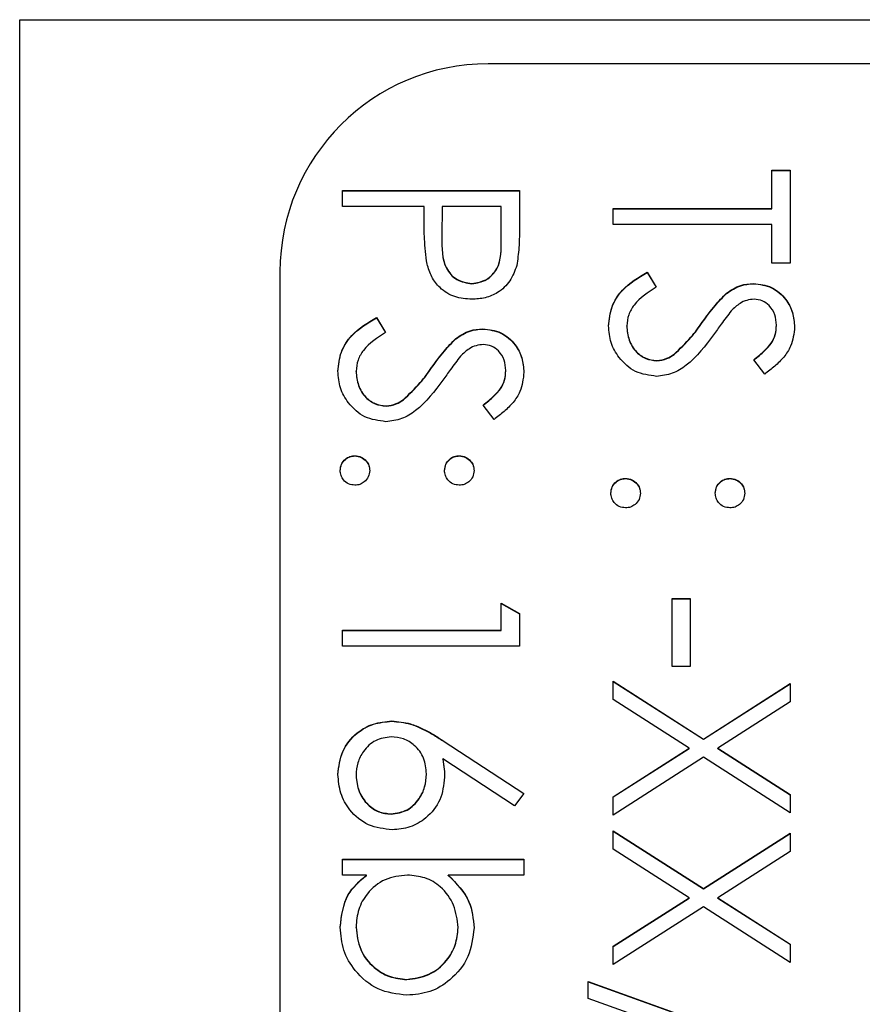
# Model space of a CAD drawing. Header units: millimetres. Extents: x 179 to 1964, y 94 to 1575.
# Tile 28 of 34: x 1761.5 to 1769.6, y 976.25 to 985.72. Entities that reach past the tile are written whole.
import ezdxf

# ---------------------------------------------------------------- set-up
doc = ezdxf.new("R2010")
doc.units = ezdxf.units.MM

msp = doc.modelspace()

# ---------------------------------------------------------------- linework, layer by layer
at = {"color": 7, "linetype": 'Continuous', "lineweight": 25}
for p, q in [((1761.5041, 924.7172), (1761.5041, 985.7172)), ((1761.5041, 985.7172), (1786.5041, 985.7172)), ((1777.6041, 985.2934), (1766.0041, 985.2934)), ((1768.7298, 984.272), (1768.9041, 984.272)), ((1768.7298, 983.9016), (1768.7298, 984.272)), ((1768.7298, 984.2693), (1768.9041, 984.2693)), ((1768.9041, 984.272), (1768.9041, 983.3787)), ((1764.6041, 983.9234), (1764.6041, 984.0759)), ((1764.6041, 984.0759), (1766.3041, 984.0759)), ((1764.6041, 984.0732), (1766.3041, 984.0732)), ((1766.3041, 984.0759), (1766.3041, 983.7426)), ((1765.3888, 983.9234), (1764.6041, 983.9234)), ((1765.3888, 983.8019), (1765.3888, 983.9234)), ((1765.5631, 983.9234), (1765.5594, 983.6259)), ((1766.1298, 983.9234), (1765.5631, 983.9234)), ((1766.1298, 983.6126), (1766.1298, 983.9234)), ((1767.2041, 983.9016), (1768.7298, 983.9016)), ((1767.2041, 983.7491), (1767.2041, 983.9016)), ((1767.2041, 983.8989), (1768.7298, 983.8989)), ((1768.7298, 983.8989), (1768.7298, 983.9016)), ((1768.7298, 983.7491), (1767.2041, 983.7491)), ((1768.7298, 983.3787), (1768.7298, 983.7491)), ((1765.5594, 983.6199), (1765.5594, 983.6166)), ((1766.1298, 983.6099), (1766.1298, 983.6126)), ((1768.9041, 983.3787), (1768.7298, 983.3787)), ((1764.0041, 983.2941), (1764.0041, 927.3144)), ((1767.5321, 983.2916), (1767.6182, 983.1479)), ((1767.5321, 983.2889), (1767.5321, 983.2916)), ((1767.5321, 983.2889), (1767.6182, 983.1452)), ((1765.8475, 983.18), (1765.8475, 983.1826)), ((1768.551, 983.18), (1768.551, 983.1826)), ((1768.2922, 983.085), (1768.2922, 983.0877)), ((1764.9321, 982.8558), (1765.0182, 982.7122)), ((1764.9321, 982.8532), (1764.9321, 982.8558)), ((1764.9321, 982.8532), (1765.0182, 982.7095)), ((1768.061, 982.8065), (1768.061, 982.8092)), ((1765.951, 982.7442), (1765.951, 982.7469)), ((1767.3349, 982.7721), (1767.3349, 982.7748)), ((1768.7734, 982.7783), (1768.7734, 982.781)), ((1765.6922, 982.6492), (1765.6922, 982.6519)), ((1767.623, 982.4392), (1767.623, 982.4419)), ((1767.7899, 982.5001), (1767.7899, 982.5028)), ((1768.66, 982.3112), (1768.5554, 982.449)), ((1764.7349, 982.3364), (1764.7349, 982.3391)), ((1765.461, 982.3708), (1765.461, 982.3735)), ((1766.1734, 982.3425), (1766.1734, 982.3452)), ((1765.1899, 982.0644), (1765.1899, 982.0671)), ((1765.023, 982.0035), (1765.023, 982.0062)), ((1766.06, 981.8754), (1765.9554, 982.0133)), ((1764.724, 981.5241), (1764.724, 981.5268)), ((1765.7266, 981.5241), (1765.7266, 981.5268)), ((1767.324, 981.3063), (1767.324, 981.309)), ((1768.3266, 981.3063), (1768.3266, 981.309)), ((1766.1298, 979.8492), (1766.1298, 980.1107)), ((1766.1298, 980.1107), (1766.3041, 980.0109)), ((1766.1298, 980.108), (1766.3041, 980.0082)), ((1767.7708, 979.5006), (1767.7708, 980.1543)), ((1767.7708, 980.1543), (1767.9452, 980.1543)), ((1767.7708, 980.1516), (1767.9452, 980.1516)), ((1767.9452, 980.1543), (1767.9452, 979.5006)), ((1766.3041, 980.0109), (1766.3041, 979.6967)), ((1764.6041, 979.8492), (1766.1298, 979.8492)), ((1764.6041, 979.6967), (1764.6041, 979.8492)), ((1764.6041, 979.8465), (1766.1298, 979.8465)), ((1766.1298, 979.8465), (1766.1298, 979.8492)), ((1766.3041, 979.6967), (1764.6041, 979.6967)), ((1767.9452, 979.5006), (1767.7708, 979.5006)), ((1767.2041, 979.359), (1768.0712, 978.8041)), ((1767.2041, 979.183), (1767.2041, 979.359)), ((1767.2041, 979.3563), (1768.0712, 978.8015)), ((1768.0712, 978.8041), (1768.9041, 979.3372)), ((1768.0712, 978.8015), (1768.9041, 979.3346)), ((1768.9041, 979.3372), (1768.9041, 979.1612)), ((1767.9336, 978.7163), (1767.2041, 979.183)), ((1768.9041, 979.1612), (1768.2088, 978.7163)), ((1765.0782, 978.9751), (1765.0782, 978.9778)), ((1765.572, 978.7878), (1766.3477, 978.2806)), ((1765.572, 978.7851), (1765.572, 978.7878)), ((1765.572, 978.7851), (1766.3463, 978.2788)), ((1768.0712, 978.8015), (1768.0712, 978.8041)), ((1767.2041, 978.2496), (1767.9336, 978.7163)), ((1767.2041, 978.2469), (1767.9336, 978.7136)), ((1767.9336, 978.7136), (1767.9336, 978.7163)), ((1768.2088, 978.7163), (1768.9041, 978.2714)), ((1768.2088, 978.7136), (1768.2088, 978.7163)), ((1768.2088, 978.7136), (1768.9041, 978.2687)), ((1766.2554, 978.1631), (1765.5686, 978.6121)), ((1765.5686, 978.6095), (1765.5686, 978.6121)), ((1768.0712, 978.6281), (1767.2041, 978.0736)), ((1768.9041, 978.0954), (1768.0712, 978.6281)), ((1765.4106, 978.4655), (1765.4106, 978.4682)), ((1764.7349, 978.4522), (1764.7349, 978.4549)), ((1766.3477, 978.2806), (1766.2554, 978.1631)), ((1768.9041, 978.2714), (1768.9041, 978.0954)), ((1767.2041, 978.0736), (1767.2041, 978.2496)), ((1765.0721, 978.0818), (1765.0721, 978.0845)), ((1767.2041, 977.9211), (1768.0712, 977.3662)), ((1767.2041, 977.7451), (1767.2041, 977.9211)), ((1767.2041, 977.9184), (1768.0712, 977.3635)), ((1768.0712, 977.3662), (1768.9041, 977.8993)), ((1768.0712, 977.3635), (1768.9041, 977.8966)), ((1768.9041, 977.8993), (1768.9041, 977.7233)), ((1767.9336, 977.2784), (1767.2041, 977.7451)), ((1768.9041, 977.7233), (1768.2088, 977.2784)), ((1764.6041, 977.6488), (1766.3477, 977.6488)), ((1764.6041, 977.4962), (1764.6041, 977.6488)), ((1764.6041, 977.6461), (1766.3477, 977.6461)), ((1766.3477, 977.6488), (1766.3477, 977.4962)), ((1764.834, 977.4962), (1764.6041, 977.4962)), ((1764.834, 977.4936), (1764.834, 977.4962)), ((1766.3477, 977.4962), (1765.621, 977.4962)), ((1765.621, 977.4936), (1765.621, 977.4962)), ((1768.0712, 977.3635), (1768.0712, 977.3662)), ((1767.2041, 976.8117), (1767.9336, 977.2784)), ((1767.2041, 976.809), (1767.9336, 977.2757)), ((1767.9336, 977.2757), (1767.9336, 977.2784)), ((1768.2088, 977.2784), (1768.9041, 976.8334)), ((1768.2088, 977.2757), (1768.2088, 977.2784)), ((1768.2088, 977.2757), (1768.9041, 976.8308)), ((1768.0712, 977.1902), (1767.2041, 976.6357)), ((1768.9041, 976.6574), (1768.0712, 977.1902)), ((1764.7349, 976.9931), (1764.7349, 976.9958)), ((1765.7157, 976.9908), (1765.7157, 976.9934)), ((1767.2041, 976.6357), (1767.2041, 976.8117)), ((1768.9041, 976.8334), (1768.9041, 976.6574)), ((1765.2229, 976.4914), (1765.2229, 976.494)), ((1766.9644, 976.4723), (1768.9477, 975.7615)), ((1766.9644, 976.3116), (1766.9644, 976.4723)), ((1766.9644, 976.4696), (1768.9477, 975.7588)), ((1768.9477, 975.6008), (1766.9644, 976.3116))]:
    msp.add_line(p, q, dxfattribs=at)
msp.add_arc((1766.0038, 983.2938), 1.9996, 89.98962, 179.98962, dxfattribs=at)
for points, knots in [([(1765.4167, 983.3692), (1765.4066, 983.4496), (1765.3885, 983.5933), (1765.3887, 983.7381), (1765.3888, 983.8019)], [0, 0, 0, 0, 0.559694, 1, 1, 1, 1]), ([(1766.3041, 983.7426), (1766.3044, 983.67), (1766.3048, 983.5403), (1766.2866, 983.412), (1766.2786, 983.3556)], [0, 0, 0, 0, 0.560314, 1, 1, 1, 1]), ([(1765.5594, 983.6259), (1765.559, 983.5223), (1765.5586, 983.3928), (1765.6436, 983.2673), (1765.7217, 983.2019), (1765.7973, 983.1903), (1765.8475, 983.1826)], [0, 0, 0, 0, 0.499721, 0.62535, 0.751083, 1, 1, 1, 1]), ([(1765.5594, 983.6232), (1765.559, 983.5196), (1765.5586, 983.3901), (1765.6436, 983.2646), (1765.7217, 983.1992), (1765.7973, 983.1877), (1765.8475, 983.18)], [0, 0, 0, 0, 0.499721, 0.62535, 0.751083, 1, 1, 1, 1]), ([(1765.8475, 983.1826), (1765.8963, 983.1904), (1765.9697, 983.202), (1766.0463, 983.2645), (1766.1324, 983.3846), (1766.131, 983.5113), (1766.1298, 983.6126)], [0, 0, 0, 0, 0.248969, 0.374729, 0.500383, 1, 1, 1, 1]), ([(1765.8475, 983.18), (1765.8963, 983.1877), (1765.9697, 983.1993), (1766.0463, 983.2619), (1766.1324, 983.3819), (1766.131, 983.5086), (1766.1298, 983.6099)], [0, 0, 0, 0, 0.248969, 0.374729, 0.500383, 1, 1, 1, 1]), ([(1765.8482, 983.0301), (1765.7921, 983.0342), (1765.6801, 983.0422), (1765.5437, 983.1274), (1765.4557, 983.2432), (1765.4297, 983.3272), (1765.4167, 983.3692)], [0, 0, 0, 0, 0.280099, 0.559324, 0.779458, 1, 1, 1, 1]), ([(1766.2786, 983.3556), (1766.26, 983.304), (1766.2227, 983.2007), (1766.1077, 983.0939), (1765.9771, 983.0376), (1765.8912, 983.0326), (1765.8482, 983.0301)], [0, 0, 0, 0, 0.279705, 0.559381, 0.779509, 1, 1, 1, 1]), ([(1767.1606, 982.7748), (1767.1669, 982.8377), (1767.1795, 982.9634), (1767.3076, 983.1571), (1767.4469, 983.2406), (1767.5321, 983.2916)], [0, 0, 0, 0, 0.27988, 0.559666, 1, 1, 1, 1]), ([(1767.1606, 982.7721), (1767.1669, 982.835), (1767.1795, 982.9607), (1767.3076, 983.1544), (1767.4469, 983.2379), (1767.5321, 983.2889)], [0, 0, 0, 0, 0.27988, 0.559666, 1, 1, 1, 1]), ([(1767.6182, 983.1479), (1767.5406, 983.0974), (1767.4324, 983.027), (1767.3462, 982.883), (1767.3387, 982.8109), (1767.3349, 982.7748)], [0, 0, 0, 0, 0.559321, 0.779782, 1, 1, 1, 1]), ([(1768.2922, 983.0877), (1768.3363, 983.1176), (1768.4151, 983.1711), (1768.5095, 983.1791), (1768.551, 983.1826)], [0, 0, 0, 0, 0.55984, 1, 1, 1, 1]), ([(1768.2922, 983.085), (1768.3363, 983.1149), (1768.4151, 983.1684), (1768.5095, 983.1764), (1768.551, 983.18)], [0, 0, 0, 0, 0.55984, 1, 1, 1, 1]), ([(1768.551, 983.1826), (1768.6114, 983.1753), (1768.732, 983.1606), (1768.8631, 983.0445), (1768.9356, 982.9057), (1768.9437, 982.8112), (1768.9477, 982.7639)], [0, 0, 0, 0, 0.279553, 0.558798, 0.779378, 1, 1, 1, 1]), ([(1768.551, 983.18), (1768.6114, 983.1726), (1768.732, 983.1579), (1768.8631, 983.0418), (1768.9356, 982.903), (1768.9437, 982.8085), (1768.9477, 982.7612)], [0, 0, 0, 0, 0.279553, 0.558798, 0.779378, 1, 1, 1, 1]), ([(1768.061, 982.8092), (1768.1001, 982.8646), (1768.17, 982.9635), (1768.2549, 983.0497), (1768.2922, 983.0877)], [0, 0, 0, 0, 0.560413, 1, 1, 1, 1]), ([(1768.061, 982.8065), (1768.1001, 982.8619), (1768.17, 982.9608), (1768.2549, 983.0471), (1768.2922, 983.085)], [0, 0, 0, 0, 0.560413, 1, 1, 1, 1]), ([(1768.5582, 983.0301), (1768.5344, 983.0281), (1768.487, 983.0242), (1768.4088, 982.9874), (1768.3652, 982.9444), (1768.3385, 982.9181)], [0, 0, 0, 0, 0.279946, 0.559774, 1, 1, 1, 1]), ([(1768.7734, 982.781), (1768.7707, 982.8155), (1768.7654, 982.8844), (1768.7124, 982.9674), (1768.6396, 983.0218), (1768.5853, 983.0274), (1768.5582, 983.0301)], [0, 0, 0, 0, 0.2802743, 0.5599314, 0.7799201, 1, 1, 1, 1]), ([(1768.3385, 982.9181), (1768.3059, 982.8762), (1768.2478, 982.8013), (1768.1933, 982.7238), (1768.1693, 982.6897)], [0, 0, 0, 0, 0.559906, 1, 1, 1, 1]), ([(1764.5606, 982.3391), (1764.5669, 982.402), (1764.5795, 982.5277), (1764.7076, 982.7214), (1764.8469, 982.8048), (1764.9321, 982.8558)], [0, 0, 0, 0, 0.27988, 0.559666, 1, 1, 1, 1]), ([(1764.5606, 982.3364), (1764.5669, 982.3993), (1764.5795, 982.525), (1764.7076, 982.7187), (1764.8469, 982.8021), (1764.9321, 982.8532)], [0, 0, 0, 0, 0.27988, 0.559666, 1, 1, 1, 1]), ([(1767.7899, 982.5028), (1767.8459, 982.5552), (1767.9461, 982.6488), (1768.0258, 982.7601), (1768.061, 982.8092)], [0, 0, 0, 0, 0.559496, 1, 1, 1, 1]), ([(1765.6922, 982.6519), (1765.7363, 982.6819), (1765.8151, 982.7354), (1765.9095, 982.7434), (1765.951, 982.7469)], [0, 0, 0, 0, 0.5598405, 1, 1, 1, 1]), ([(1765.6922, 982.6492), (1765.7363, 982.6792), (1765.8151, 982.7327), (1765.9095, 982.7407), (1765.951, 982.7442)], [0, 0, 0, 0, 0.55984, 1, 1, 1, 1]), ([(1765.951, 982.7469), (1766.0114, 982.7395), (1766.132, 982.7248), (1766.2631, 982.6088), (1766.3356, 982.47), (1766.3437, 982.3755), (1766.3477, 982.3282)], [0, 0, 0, 0, 0.279553, 0.558798, 0.779378, 1, 1, 1, 1]), ([(1765.951, 982.7442), (1766.0114, 982.7369), (1766.132, 982.7221), (1766.2631, 982.6061), (1766.3356, 982.4673), (1766.3437, 982.3728), (1766.3477, 982.3255)], [0, 0, 0, 0, 0.279553, 0.558798, 0.779378, 1, 1, 1, 1]), ([(1767.6206, 982.2894), (1767.5511, 982.2989), (1767.4119, 982.3179), (1767.2637, 982.4538), (1767.1738, 982.6107), (1767.165, 982.7201), (1767.1606, 982.7748)], [0, 0, 0, 0, 0.279183, 0.559085, 0.779446, 1, 1, 1, 1]), ([(1767.3349, 982.7748), (1767.3395, 982.7291), (1767.3487, 982.6378), (1767.4174, 982.5262), (1767.5153, 982.4553), (1767.5871, 982.4464), (1767.623, 982.4419)], [0, 0, 0, 0, 0.280276, 0.560148, 0.780153, 1, 1, 1, 1]), ([(1767.3349, 982.7721), (1767.3395, 982.7264), (1767.3487, 982.6351), (1767.4174, 982.5235), (1767.5153, 982.4527), (1767.5871, 982.4437), (1767.623, 982.4392)], [0, 0, 0, 0, 0.280276, 0.560148, 0.780153, 1, 1, 1, 1]), ([(1767.7899, 982.5001), (1767.8459, 982.5525), (1767.9461, 982.6461), (1768.0258, 982.7575), (1768.061, 982.8065)], [0, 0, 0, 0, 0.5594958, 1, 1, 1, 1]), ([(1768.5554, 982.449), (1768.592, 982.4784), (1768.6522, 982.5268), (1768.7249, 982.6065), (1768.7663, 982.6898), (1768.771, 982.7506), (1768.7734, 982.781)], [0, 0, 0, 0, 0.3404085, 0.560482, 0.7801798, 1, 1, 1, 1]), ([(1768.5554, 982.4463), (1768.592, 982.4757), (1768.6522, 982.5241), (1768.7249, 982.6038), (1768.7663, 982.6871), (1768.771, 982.7479), (1768.7734, 982.7783)], [0, 0, 0, 0, 0.340409, 0.560482, 0.78018, 1, 1, 1, 1]), ([(1768.9477, 982.7639), (1768.9402, 982.7003), (1768.9279, 982.5954), (1768.8462, 982.4718), (1768.7584, 982.3854), (1768.6928, 982.3359), (1768.66, 982.3112)], [0, 0, 0, 0, 0.338729, 0.558835, 0.779344, 1, 1, 1, 1]), ([(1765.0182, 982.7122), (1764.9406, 982.6617), (1764.8324, 982.5913), (1764.7462, 982.4473), (1764.7387, 982.3751), (1764.7349, 982.3391)], [0, 0, 0, 0, 0.559321, 0.779782, 1, 1, 1, 1]), ([(1765.461, 982.3735), (1765.5001, 982.4289), (1765.57, 982.5277), (1765.6549, 982.614), (1765.6922, 982.6519)], [0, 0, 0, 0, 0.560413, 1, 1, 1, 1]), ([(1765.461, 982.3708), (1765.5001, 982.4262), (1765.57, 982.525), (1765.6549, 982.6113), (1765.6922, 982.6492)], [0, 0, 0, 0, 0.560413, 1, 1, 1, 1]), ([(1768.1693, 982.6897), (1768.0903, 982.5832), (1767.9804, 982.4348), (1767.7758, 982.3085), (1767.6723, 982.2957), (1767.6206, 982.2894)], [0, 0, 0, 0, 0.560115, 0.780284, 1, 1, 1, 1]), ([(1765.9582, 982.5944), (1765.9344, 982.5924), (1765.887, 982.5884), (1765.8088, 982.5516), (1765.7652, 982.5087), (1765.7385, 982.4824)], [0, 0, 0, 0, 0.279946, 0.559774, 1, 1, 1, 1]), ([(1766.1734, 982.3452), (1766.1707, 982.3797), (1766.1654, 982.4486), (1766.1124, 982.5316), (1766.0396, 982.5861), (1765.9853, 982.5916), (1765.9582, 982.5944)], [0, 0, 0, 0, 0.280274, 0.559931, 0.77992, 1, 1, 1, 1]), ([(1765.7385, 982.4824), (1765.7059, 982.4405), (1765.6478, 982.3656), (1765.5933, 982.2881), (1765.5693, 982.254)], [0, 0, 0, 0, 0.559906, 1, 1, 1, 1]), ([(1767.623, 982.4419), (1767.6569, 982.4461), (1767.7175, 982.4535), (1767.7677, 982.4877), (1767.7899, 982.5028)], [0, 0, 0, 0, 0.55899, 1, 1, 1, 1]), ([(1767.623, 982.4392), (1767.6569, 982.4434), (1767.7175, 982.4509), (1767.7677, 982.4851), (1767.7899, 982.5001)], [0, 0, 0, 0, 0.55899, 1, 1, 1, 1]), ([(1765.0206, 981.8536), (1764.9511, 981.8631), (1764.8119, 981.8822), (1764.6637, 982.018), (1764.5738, 982.175), (1764.565, 982.2844), (1764.5606, 982.3391)], [0, 0, 0, 0, 0.279183, 0.559085, 0.779446, 1, 1, 1, 1]), ([(1764.7349, 982.3391), (1764.7395, 982.2934), (1764.7487, 982.2021), (1764.8174, 982.0905), (1764.9153, 982.0196), (1764.9871, 982.0106), (1765.023, 982.0062)], [0, 0, 0, 0, 0.280276, 0.560148, 0.780153, 1, 1, 1, 1]), ([(1764.7349, 982.3364), (1764.7395, 982.2907), (1764.7487, 982.1994), (1764.8174, 982.0878), (1764.9153, 982.0169), (1764.9871, 982.0079), (1765.023, 982.0035)], [0, 0, 0, 0, 0.2802764, 0.5601478, 0.7801531, 1, 1, 1, 1]), ([(1765.1899, 982.0671), (1765.2459, 982.1195), (1765.3461, 982.213), (1765.4258, 982.3244), (1765.461, 982.3735)], [0, 0, 0, 0, 0.559496, 1, 1, 1, 1]), ([(1765.1899, 982.0644), (1765.2459, 982.1168), (1765.3461, 982.2104), (1765.4258, 982.3217), (1765.461, 982.3708)], [0, 0, 0, 0, 0.5594958, 1, 1, 1, 1]), ([(1765.9554, 982.0133), (1765.992, 982.0427), (1766.0522, 982.091), (1766.1249, 982.1708), (1766.1663, 982.2541), (1766.171, 982.3148), (1766.1734, 982.3452)], [0, 0, 0, 0, 0.340409, 0.560482, 0.78018, 1, 1, 1, 1]), ([(1765.9554, 982.0106), (1765.992, 982.04), (1766.0522, 982.0883), (1766.1249, 982.1681), (1766.1663, 982.2514), (1766.171, 982.3121), (1766.1734, 982.3425)], [0, 0, 0, 0, 0.3404085, 0.560482, 0.7801798, 1, 1, 1, 1]), ([(1765.5693, 982.254), (1765.4903, 982.1475), (1765.3804, 981.9991), (1765.1758, 981.8727), (1765.0723, 981.86), (1765.0206, 981.8536)], [0, 0, 0, 0, 0.560115, 0.780284, 1, 1, 1, 1]), ([(1766.3477, 982.3282), (1766.3402, 982.2646), (1766.3279, 982.1596), (1766.2462, 982.0361), (1766.1584, 981.9496), (1766.0928, 981.9002), (1766.06, 981.8754)], [0, 0, 0, 0, 0.338729, 0.558835, 0.779344, 1, 1, 1, 1]), ([(1765.023, 982.0062), (1765.0569, 982.0103), (1765.1175, 982.0178), (1765.1677, 982.052), (1765.1899, 982.0671)], [0, 0, 0, 0, 0.55899, 1, 1, 1, 1]), ([(1765.023, 982.0035), (1765.0569, 982.0076), (1765.1175, 982.0151), (1765.1677, 982.0493), (1765.1899, 982.0644)], [0, 0, 0, 0, 0.55899, 1, 1, 1, 1]), ([(1764.5824, 981.3852), (1764.5849, 981.4061), (1764.5901, 981.4477), (1764.6285, 981.4938), (1764.6749, 981.5223), (1764.7076, 981.5253), (1764.724, 981.5268)], [0, 0, 0, 0, 0.279581, 0.559143, 0.779575, 1, 1, 1, 1]), ([(1764.5824, 981.3825), (1764.5849, 981.4034), (1764.5901, 981.445), (1764.6285, 981.4911), (1764.6749, 981.5196), (1764.7076, 981.5226), (1764.724, 981.5241)], [0, 0, 0, 0, 0.279581, 0.559143, 0.779575, 1, 1, 1, 1]), ([(1764.724, 981.5268), (1764.7449, 981.5244), (1764.7867, 981.5194), (1764.833, 981.4809), (1764.8614, 981.4345), (1764.8642, 981.4016), (1764.8657, 981.3852)], [0, 0, 0, 0, 0.2795762, 0.5592837, 0.7795524, 1, 1, 1, 1]), ([(1764.724, 981.5241), (1764.7449, 981.5217), (1764.7867, 981.5167), (1764.833, 981.4782), (1764.8614, 981.4318), (1764.8642, 981.3989), (1764.8657, 981.3825)], [0, 0, 0, 0, 0.279576, 0.559284, 0.779552, 1, 1, 1, 1]), ([(1765.5849, 981.3852), (1765.5874, 981.4061), (1765.5922, 981.4479), (1765.6309, 981.4941), (1765.6773, 981.5225), (1765.7102, 981.5254), (1765.7266, 981.5268)], [0, 0, 0, 0, 0.279647, 0.559299, 0.779615, 1, 1, 1, 1]), ([(1765.5849, 981.3825), (1765.5874, 981.4034), (1765.5922, 981.4452), (1765.6309, 981.4914), (1765.6773, 981.5198), (1765.7102, 981.5227), (1765.7266, 981.5241)], [0, 0, 0, 0, 0.279647, 0.559299, 0.779615, 1, 1, 1, 1]), ([(1765.7266, 981.5268), (1765.7474, 981.5243), (1765.7891, 981.5191), (1765.8352, 981.4806), (1765.8637, 981.4343), (1765.8667, 981.4016), (1765.8682, 981.3852)], [0, 0, 0, 0, 0.2795852, 0.5594544, 0.7796968, 1, 1, 1, 1]), ([(1765.7266, 981.5241), (1765.7474, 981.5216), (1765.7891, 981.5164), (1765.8352, 981.4779), (1765.8637, 981.4316), (1765.8667, 981.3989), (1765.8682, 981.3825)], [0, 0, 0, 0, 0.279585, 0.559454, 0.779697, 1, 1, 1, 1]), ([(1764.724, 981.2436), (1764.7031, 981.2461), (1764.6613, 981.251), (1764.6153, 981.2897), (1764.5868, 981.336), (1764.5838, 981.3688), (1764.5824, 981.3852)], [0, 0, 0, 0, 0.279469, 0.559358, 0.779674, 1, 1, 1, 1]), ([(1764.8657, 981.3852), (1764.8633, 981.3643), (1764.8586, 981.3224), (1764.8196, 981.2766), (1764.7734, 981.2475), (1764.7405, 981.2449), (1764.724, 981.2436)], [0, 0, 0, 0, 0.279602, 0.559212, 0.779475, 1, 1, 1, 1]), ([(1765.7266, 981.2436), (1765.7056, 981.2459), (1765.6637, 981.2506), (1765.6178, 981.2896), (1765.5891, 981.3359), (1765.5863, 981.3688), (1765.5849, 981.3852)], [0, 0, 0, 0, 0.279517, 0.559326, 0.779544, 1, 1, 1, 1]), ([(1765.8682, 981.3852), (1765.8659, 981.3643), (1765.8611, 981.3224), (1765.8221, 981.2766), (1765.776, 981.2475), (1765.7431, 981.2449), (1765.7266, 981.2436)], [0, 0, 0, 0, 0.279602, 0.559212, 0.779475, 1, 1, 1, 1]), ([(1767.1824, 981.1674), (1767.1849, 981.1882), (1767.1901, 981.2299), (1767.2285, 981.2759), (1767.2749, 981.3044), (1767.3076, 981.3074), (1767.324, 981.309)], [0, 0, 0, 0, 0.279581, 0.559143, 0.779575, 1, 1, 1, 1]), ([(1767.1824, 981.1647), (1767.1849, 981.1855), (1767.1901, 981.2272), (1767.2285, 981.2732), (1767.2749, 981.3017), (1767.3076, 981.3048), (1767.324, 981.3063)], [0, 0, 0, 0, 0.279581, 0.559143, 0.779575, 1, 1, 1, 1]), ([(1767.324, 981.309), (1767.3449, 981.3065), (1767.3867, 981.3015), (1767.433, 981.2631), (1767.4614, 981.2166), (1767.4642, 981.1838), (1767.4657, 981.1674)], [0, 0, 0, 0, 0.2795762, 0.5592837, 0.7795524, 1, 1, 1, 1]), ([(1767.324, 981.3063), (1767.3449, 981.3038), (1767.3867, 981.2988), (1767.433, 981.2604), (1767.4614, 981.2139), (1767.4642, 981.1811), (1767.4657, 981.1647)], [0, 0, 0, 0, 0.279576, 0.559284, 0.779552, 1, 1, 1, 1]), ([(1768.1849, 981.1674), (1768.1874, 981.1883), (1768.1922, 981.2301), (1768.2309, 981.2762), (1768.2773, 981.3046), (1768.3102, 981.3075), (1768.3266, 981.309)], [0, 0, 0, 0, 0.279647, 0.559299, 0.779615, 1, 1, 1, 1]), ([(1768.1849, 981.1647), (1768.1874, 981.1856), (1768.1922, 981.2274), (1768.2309, 981.2735), (1768.2773, 981.3019), (1768.3102, 981.3048), (1768.3266, 981.3063)], [0, 0, 0, 0, 0.279647, 0.559299, 0.779615, 1, 1, 1, 1]), ([(1768.3266, 981.309), (1768.3474, 981.3064), (1768.3891, 981.3012), (1768.4352, 981.2628), (1768.4637, 981.2165), (1768.4667, 981.1837), (1768.4682, 981.1674)], [0, 0, 0, 0, 0.2795852, 0.5594544, 0.7796968, 1, 1, 1, 1]), ([(1768.3266, 981.3063), (1768.3474, 981.3037), (1768.3891, 981.2985), (1768.4352, 981.2601), (1768.4637, 981.2138), (1768.4667, 981.181), (1768.4682, 981.1647)], [0, 0, 0, 0, 0.2795852, 0.5594544, 0.7796968, 1, 1, 1, 1]), ([(1767.324, 981.0257), (1767.3031, 981.0282), (1767.2613, 981.0331), (1767.2153, 981.0718), (1767.1868, 981.1182), (1767.1838, 981.151), (1767.1824, 981.1674)], [0, 0, 0, 0, 0.279469, 0.559358, 0.779674, 1, 1, 1, 1]), ([(1767.4657, 981.1674), (1767.4633, 981.1464), (1767.4586, 981.1045), (1767.4196, 981.0587), (1767.3734, 981.0296), (1767.3405, 981.027), (1767.324, 981.0257)], [0, 0, 0, 0, 0.2796016, 0.559212, 0.7794752, 1, 1, 1, 1]), ([(1768.3266, 981.0257), (1768.3056, 981.0281), (1768.2637, 981.0328), (1768.2178, 981.0717), (1768.1891, 981.118), (1768.1863, 981.1509), (1768.1849, 981.1674)], [0, 0, 0, 0, 0.279517, 0.559326, 0.779544, 1, 1, 1, 1]), ([(1768.4682, 981.1674), (1768.4659, 981.1464), (1768.4611, 981.1045), (1768.4221, 981.0587), (1768.376, 981.0296), (1768.3431, 981.027), (1768.3266, 981.0257)], [0, 0, 0, 0, 0.279602, 0.559212, 0.779475, 1, 1, 1, 1]), ([(1764.5606, 978.463), (1764.5697, 978.5391), (1764.5879, 978.6911), (1764.726, 978.8627), (1764.8992, 978.96), (1765.0185, 978.9719), (1765.0782, 978.9778)], [0, 0, 0, 0, 0.27967, 0.559085, 0.779558, 1, 1, 1, 1]), ([(1764.5606, 978.4604), (1764.5697, 978.5364), (1764.5879, 978.6884), (1764.726, 978.86), (1764.8992, 978.9574), (1765.0185, 978.9692), (1765.0782, 978.9751)], [0, 0, 0, 0, 0.27967, 0.559085, 0.779558, 1, 1, 1, 1]), ([(1765.0782, 978.9778), (1765.139, 978.9718), (1765.2392, 978.9618), (1765.3688, 978.9079), (1765.4727, 978.8518), (1765.5389, 978.8091), (1765.572, 978.7878)], [0, 0, 0, 0, 0.339374, 0.559486, 0.779731, 1, 1, 1, 1]), ([(1765.0782, 978.9751), (1765.139, 978.9691), (1765.2392, 978.9592), (1765.3688, 978.9052), (1765.4727, 978.8491), (1765.5389, 978.8065), (1765.572, 978.7851)], [0, 0, 0, 0, 0.339374, 0.559486, 0.779731, 1, 1, 1, 1]), ([(1765.0721, 978.8253), (1765.0199, 978.818), (1764.9153, 978.8034), (1764.8074, 978.6973), (1764.7443, 978.5778), (1764.738, 978.4959), (1764.7349, 978.4549)], [0, 0, 0, 0, 0.279059, 0.5588204, 0.7793034, 1, 1, 1, 1]), ([(1765.4106, 978.4682), (1765.4061, 978.5199), (1765.3973, 978.6234), (1765.3077, 978.7421), (1765.1936, 978.8141), (1765.1126, 978.8215), (1765.0721, 978.8253)], [0, 0, 0, 0, 0.280127, 0.559515, 0.779719, 1, 1, 1, 1]), ([(1765.5686, 978.6121), (1765.5737, 978.5795), (1765.5829, 978.5211), (1765.5843, 978.4621), (1765.5849, 978.4362)], [0, 0, 0, 0, 0.55991, 1, 1, 1, 1]), ([(1765.5686, 978.6095), (1765.5737, 978.5768), (1765.5829, 978.5185), (1765.5843, 978.4594), (1765.5849, 978.4335)], [0, 0, 0, 0, 0.55991, 1, 1, 1, 1]), ([(1765.0812, 977.932), (1765.0034, 977.9408), (1764.8479, 977.9583), (1764.6756, 978.1034), (1764.5777, 978.2803), (1764.5663, 978.4021), (1764.5606, 978.463)], [0, 0, 0, 0, 0.279631, 0.55896, 0.779478, 1, 1, 1, 1]), ([(1765.0721, 978.0845), (1765.1253, 978.0923), (1765.2321, 978.1081), (1765.3396, 978.2196), (1765.4017, 978.3425), (1765.4076, 978.4262), (1765.4106, 978.4682)], [0, 0, 0, 0, 0.278754, 0.558605, 0.779147, 1, 1, 1, 1]), ([(1765.0721, 978.0818), (1765.1253, 978.0897), (1765.2321, 978.1054), (1765.3396, 978.2169), (1765.4017, 978.3398), (1765.4076, 978.4236), (1765.4106, 978.4655)], [0, 0, 0, 0, 0.278754, 0.558605, 0.779147, 1, 1, 1, 1]), ([(1764.7349, 978.4549), (1764.7401, 978.4027), (1764.7506, 978.2983), (1764.8377, 978.1772), (1764.9489, 978.0974), (1765.031, 978.0888), (1765.0721, 978.0845)], [0, 0, 0, 0, 0.280018, 0.559853, 0.779987, 1, 1, 1, 1]), ([(1764.7349, 978.4522), (1764.7401, 978.4), (1764.7506, 978.2956), (1764.8377, 978.1746), (1764.9489, 978.0947), (1765.031, 978.0861), (1765.0721, 978.0818)], [0, 0, 0, 0, 0.280018, 0.559853, 0.779987, 1, 1, 1, 1]), ([(1765.5849, 978.4362), (1765.5764, 978.3617), (1765.5594, 978.2128), (1765.4231, 978.0471), (1765.2568, 977.9467), (1765.1398, 977.9369), (1765.0812, 977.932)], [0, 0, 0, 0, 0.279638, 0.559326, 0.779527, 1, 1, 1, 1]), ([(1764.5824, 976.9945), (1764.5953, 977.1063), (1764.6184, 977.3063), (1764.768, 977.4381), (1764.834, 977.4962)], [0, 0, 0, 0, 0.558922, 1, 1, 1, 1]), ([(1764.5824, 976.9918), (1764.5953, 977.1036), (1764.6184, 977.3036), (1764.768, 977.4354), (1764.834, 977.4936)], [0, 0, 0, 0, 0.558922, 1, 1, 1, 1]), ([(1765.2277, 977.4962), (1765.1541, 977.4881), (1765.0068, 977.4717), (1764.8443, 977.3349), (1764.7488, 977.169), (1764.7395, 977.0536), (1764.7349, 976.9958)], [0, 0, 0, 0, 0.279639, 0.559192, 0.779512, 1, 1, 1, 1]), ([(1765.7157, 976.9934), (1765.7067, 977.0663), (1765.6888, 977.2119), (1765.5645, 977.3819), (1765.4001, 977.4812), (1765.2852, 977.4912), (1765.2277, 977.4962)], [0, 0, 0, 0, 0.279786, 0.559477, 0.779627, 1, 1, 1, 1]), ([(1765.621, 977.4962), (1765.6997, 977.4166), (1765.8403, 977.2741), (1765.8597, 977.0767), (1765.8682, 976.9897)], [0, 0, 0, 0, 0.559294, 1, 1, 1, 1]), ([(1765.621, 977.4936), (1765.6997, 977.4139), (1765.8403, 977.2714), (1765.8597, 977.074), (1765.8682, 976.987)], [0, 0, 0, 0, 0.559294, 1, 1, 1, 1]), ([(1765.2229, 976.3415), (1765.1275, 976.3532), (1764.9366, 976.3766), (1764.7292, 976.5569), (1764.6015, 976.7697), (1764.5887, 976.9195), (1764.5824, 976.9945)], [0, 0, 0, 0, 0.279433, 0.559216, 0.779559, 1, 1, 1, 1]), ([(1764.7349, 976.9958), (1764.7434, 976.9231), (1764.7603, 976.7776), (1764.8896, 976.6123), (1765.0516, 976.5126), (1765.1658, 976.5002), (1765.2229, 976.494)], [0, 0, 0, 0, 0.279756, 0.559279, 0.779725, 1, 1, 1, 1]), ([(1764.7349, 976.9931), (1764.7434, 976.9204), (1764.7603, 976.7749), (1764.8896, 976.6096), (1765.0516, 976.51), (1765.1658, 976.4976), (1765.2229, 976.4914)], [0, 0, 0, 0, 0.279756, 0.559279, 0.779725, 1, 1, 1, 1]), ([(1765.2229, 976.494), (1765.2954, 976.5044), (1765.4403, 976.5251), (1765.6027, 976.658), (1765.6988, 976.822), (1765.7101, 976.9363), (1765.7157, 976.9934)], [0, 0, 0, 0, 0.279403, 0.559104, 0.779552, 1, 1, 1, 1]), ([(1765.2229, 976.4914), (1765.2954, 976.5017), (1765.4403, 976.5224), (1765.6027, 976.6553), (1765.6988, 976.8193), (1765.7101, 976.9336), (1765.7157, 976.9908)], [0, 0, 0, 0, 0.2794034, 0.5591037, 0.7795523, 1, 1, 1, 1]), ([(1765.8682, 976.9897), (1765.8572, 976.8943), (1765.835, 976.7034), (1765.6593, 976.4923), (1765.448, 976.3608), (1765.298, 976.348), (1765.2229, 976.3415)], [0, 0, 0, 0, 0.279577, 0.559334, 0.779604, 1, 1, 1, 1])]:
    msp.add_open_spline(points, degree=3, knots=knots, dxfattribs=at)

doc.saveas('drawing.dxf')
